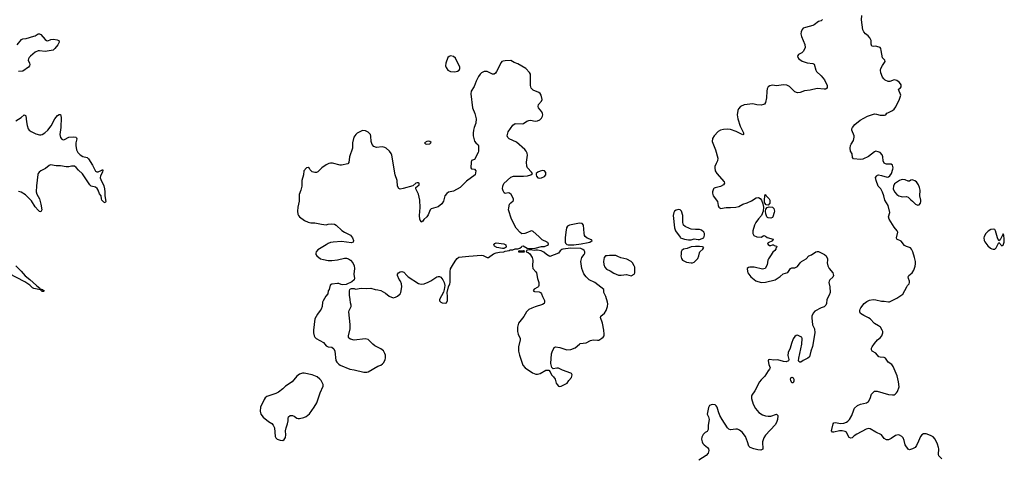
# Model space of a CAD drawing. Header units: inches. Extents: x 1649826 to 1814874, y 507393 to 641959.
# Tile 100 of 131: x 1755587 to 1769667, y 583590 to 589850. Entities that reach past the tile are written whole.
import ezdxf

# ---------------------------------------------------------------- set-up
doc = ezdxf.new("R2010")
doc.units = ezdxf.units.IN
doc.header["$MEASUREMENT"] = 0
doc.layers.add('B7558', color=7, linetype='Continuous')
doc.layers.add('B7568', color=7, linetype='Continuous')

msp = doc.modelspace()

# ---------------------------------------------------------------- linework, layer by layer
at = {"layer": 'B7558', "color": 6}
for points, elevation in [([(1755550, 589489), (1755611, 589569), (1755630, 589576), (1755678, 589582), (1755790, 589614), (1755810, 589621), (1755850, 589647), (1755870, 589650), (1755890, 589638), (1755950, 589566), (1755970, 589551), (1755991, 589549), (1756033, 589567), (1756070, 589570), (1756124, 589564), (1756146, 589550), (1756150, 589530), (1756131, 589490), (1756090, 589438), (1756064, 589416), (1755950, 589396), (1755870, 589406), (1755850, 589405), (1755810, 589386), (1755742, 589330), (1755723, 589310), (1755713, 589290), (1755710, 589270), (1755728, 589230), (1755732, 589210), (1755727, 589190), (1755711, 589170), (1755630, 589112), (1755570, 589111)], 500), ([(1755530, 588404), (1755607, 588453), (1755650, 588490), (1755670, 588480), (1755673, 588473), (1755684, 588390), (1755696, 588336), (1755709, 588289), (1755722, 588270), (1755750, 588250), (1755817, 588217), (1755870, 588203), (1755890, 588203), (1755910, 588209), (1755945, 588230), (1755990, 588270), (1756038, 588330), (1756090, 588430), (1756130, 588478), (1756150, 588495), (1756170, 588496), (1756179, 588450), (1756176, 588310), (1756159, 588210), (1756170, 588163), (1756190, 588140), (1756210, 588132), (1756230, 588136), (1756290, 588171), (1756354, 588174), (1756390, 588169), (1756399, 588159), (1756404, 588144), (1756392, 588090), (1756390, 588050), (1756400, 587990), (1756418, 587950), (1756450, 587919), (1756490, 587892), (1756550, 587877), (1756570, 587861), (1756629, 587770), (1756670, 587682), (1756690, 587672), (1756710, 587675), (1756764, 587696), (1756770, 587705), (1756778, 587698), (1756773, 587670), (1756744, 587616), (1756740, 587590), (1756747, 587566), (1756788, 587472), (1756800, 587430), (1756806, 587390), (1756804, 587330), (1756821, 587250), (1756811, 587229), (1756790, 587242), (1756764, 587270), (1756755, 587290), (1756753, 587330), (1756730, 587361), (1756711, 587410), (1756695, 587435), (1756670, 587454), (1756610, 587471), (1756590, 587490), (1756483, 587643), (1756430, 587696), (1756396, 587736), (1756373, 587753), (1756330, 587756), (1756290, 587747), (1756250, 587745), (1756170, 587761), (1756110, 587760), (1756030, 587773), (1756010, 587764), (1755957, 587723), (1755888, 587690), (1755864, 587670), (1755850, 587650), (1755846, 587634), (1755826, 587474), (1755822, 587390), (1755833, 587353), (1755870, 587290), (1755890, 587210), (1755903, 587130), (1755890, 587104), (1755870, 587106), (1755850, 587127), (1755810, 587175), (1755758, 587258), (1755670, 587345), (1755610, 587384), (1755570, 587393)], 500), ([(1760000, 587790), (1759970, 587773), (1759908, 587730), (1759850, 587674), (1759830, 587666), (1759810, 587665), (1759770, 587675), (1759741, 587701), (1759730, 587721), (1759710, 587737), (1759690, 587729), (1759650, 587690), (1759645, 587630), (1759624, 587550), (1759624, 587470), (1759608, 587412), (1759582, 587350), (1759585, 587255), (1759565, 587170), (1759560, 587110), (1759564, 587070), (1759573, 587050), (1759588, 587030), (1759660, 586980), (1759710, 586956), (1759750, 586943), (1759810, 586942), (1759904, 586924), (1759970, 586918), (1760000, 586923)], 600), ([(1760000, 586647), (1759968, 586632), (1759850, 586557), (1759828, 586530), (1759822, 586510), (1759823, 586490), (1759834, 586470), (1759890, 586431), (1759930, 586420), (1760000, 586407)], 600), ([(1755530, 586329), (1755610, 586251), (1755665, 586185), (1755730, 586136), (1755826, 586046), (1755875, 586010), (1755878, 585998), (1755914, 585990), (1755935, 585970), (1755930, 585962), (1755910, 585964), (1755886, 585986), (1755790, 586003), (1755770, 586015), (1755734, 586054), (1755660, 586100), (1755430, 586219)], 500), ([(1760000, 585973), (1759998, 585970), (1759992, 585930), (1759964, 585896), (1759925, 585830), (1759918, 585810), (1759911, 585750), (1759896, 585710), (1759886, 585690), (1759844, 585636), (1759810, 585570), (1759788, 585408), (1759790, 585370), (1759800, 585330), (1759810, 585307), (1759828, 585288), (1759930, 585235), (1759970, 585186), (1759990, 585175), (1760000, 585173)], 600)]:
    msp.add_lwpolyline(points, dxfattribs=dict(at, elevation=elevation))
at = {"layer": 'B7558', "color": 6, "elevation": 600}
msp.add_lwpolyline([(1759656, 584796), (1759630, 584793), (1759590, 584779), (1759550, 584752), (1759483, 584670), (1759390, 584610), (1759351, 584569), (1759290, 584524), (1759250, 584501), (1759121, 584459), (1759098, 584442), (1759083, 584417), (1759033, 584307), (1759027, 584250), (1759037, 584210), (1759070, 584166), (1759145, 584105), (1759193, 584073), (1759212, 584050), (1759229, 584010), (1759241, 583890), (1759248, 583868), (1759271, 583850), (1759310, 583834), (1759350, 583831), (1759370, 583845), (1759386, 583874), (1759392, 583910), (1759390, 583970), (1759398, 584010), (1759419, 584070), (1759425, 584110), (1759426, 584150), (1759432, 584170), (1759453, 584187), (1759490, 584189), (1759510, 584181), (1759550, 584152), (1759570, 584145), (1759590, 584144), (1759650, 584159), (1759686, 584174), (1759729, 584211), (1759800, 584310), (1759836, 584370), (1759885, 584515), (1759926, 584610), (1759925, 584630), (1759897, 584690), (1759881, 584710), (1759842, 584742), (1759770, 584770)], close=True, dxfattribs=at)
at = {"layer": 'B7568', "color": 6, "elevation": 600}
for points in [[(1767067, 589853), (1767050, 589835), (1767010, 589822), (1766950, 589777), (1766930, 589767), (1766822, 589738), (1766793, 589727), (1766775, 589710), (1766762, 589678), (1766758, 589650), (1766769, 589610), (1766815, 589495), (1766817, 589450), (1766811, 589430), (1766790, 589397), (1766770, 589378), (1766724, 589350), (1766711, 589330), (1766713, 589310), (1766728, 589290), (1766776, 589256), (1766850, 589233), (1766930, 589225), (1766950, 589213), (1766970, 589130), (1766981, 589110), (1767050, 589048), (1767097, 588990), (1767132, 588910), (1767135, 588890), (1767132, 588870), (1767110, 588857), (1767090, 588854), (1766990, 588865), (1766890, 588841), (1766810, 588831), (1766750, 588808), (1766710, 588803), (1766670, 588819), (1766596, 588896), (1766555, 588915), (1766510, 588917), (1766410, 588904), (1766350, 588912), (1766316, 588904), (1766292, 588888), (1766277, 588863), (1766269, 588830), (1766266, 588730), (1766253, 588667), (1766236, 588644), (1766224, 588636), (1766190, 588629), (1766130, 588633), (1766070, 588645), (1765948, 588631), (1765894, 588610), (1765864, 588576), (1765855, 588550), (1765849, 588491), (1765855, 588430), (1765889, 588329), (1765937, 588230), (1765939, 588210), (1765930, 588204), (1765910, 588211), (1765833, 588253), (1765750, 588280), (1765710, 588283), (1765650, 588279), (1765610, 588271), (1765573, 588250), (1765517, 588190), (1765493, 588150), (1765490, 588110), (1765535, 587990), (1765569, 587870), (1765567, 587830), (1765546, 587794), (1765529, 587750), (1765526, 587730), (1765530, 587690), (1765554, 587650), (1765663, 587530), (1765665, 587510), (1765650, 587488), (1765610, 587464), (1765533, 587447), (1765520, 587440), (1765507, 587430), (1765494, 587390), (1765493, 587370), (1765502, 587330), (1765564, 587250), (1765576, 587190), (1765585, 587170), (1765597, 587157), (1765610, 587151), (1765690, 587165), (1765750, 587162), (1765830, 587169), (1765870, 587180), (1765930, 587209), (1765990, 587230), (1766050, 587260), (1766117, 587303), (1766150, 587306), (1766174, 587294), (1766195, 587270), (1766215, 587215), (1766222, 587170), (1766218, 587110), (1766193, 587047), (1766150, 587002), (1766113, 586950), (1766093, 586910), (1766072, 586830), (1766070, 586790), (1766085, 586765), (1766126, 586746), (1766190, 586741), (1766230, 586764), (1766250, 586756), (1766276, 586736), (1766362, 586710), (1766350, 586686), (1766290, 586658), (1766282, 586650), (1766290, 586634), (1766310, 586622), (1766330, 586622), (1766350, 586632), (1766370, 586632), (1766378, 586618), (1766414, 586610), (1766411, 586590), (1766398, 586582), (1766398, 586570), (1766385, 586550), (1766355, 586525), (1766325, 586470), (1766294, 586430), (1766287, 586410), (1766277, 586343), (1766247, 586293), (1766210, 586284), (1766090, 586309), (1766030, 586309), (1766010, 586307), (1765990, 586292), (1765993, 586250), (1766000, 586230), (1766040, 586170), (1766115, 586115), (1766190, 586090), (1766250, 586094), (1766389, 586130), (1766462, 586178), (1766506, 586214), (1766570, 586233), (1766610, 586293), (1766630, 586299), (1766670, 586302), (1766710, 586322), (1766746, 586374), (1766767, 586393), (1766835, 586430), (1766870, 586470), (1766910, 586489), (1766970, 586528), (1766990, 586534), (1767010, 586532), (1767030, 586524), (1767097, 586490), (1767120, 586470), (1767138, 586430), (1767141, 586410), (1767135, 586370), (1767143, 586330), (1767162, 586290), (1767216, 586230), (1767226, 586190), (1767215, 586165), (1767171, 586130), (1767162, 586110), (1767158, 586090), (1767173, 586030), (1767175, 585950), (1767162, 585910), (1767127, 585850), (1767122, 585790), (1767114, 585766), (1767090, 585741), (1767050, 585728), (1766959, 585681), (1766932, 585650), (1766915, 585610), (1766913, 585587), (1766926, 585486), (1766954, 585430), (1766959, 585370), (1766926, 585174), (1766898, 585110), (1766879, 585030), (1766858, 585010), (1766790, 584974), (1766756, 584950), (1766742, 584950), (1766730, 584960), (1766726, 584970), (1766730, 585010), (1766773, 585210), (1766776, 585290), (1766770, 585307), (1766756, 585316), (1766710, 585336), (1766690, 585333), (1766670, 585317), (1766650, 585284), (1766623, 585217), (1766604, 585150), (1766575, 585090), (1766573, 585047), (1766587, 584990), (1766580, 584970), (1766550, 584957), (1766510, 584963), (1766430, 584985), (1766370, 584981), (1766310, 584990), (1766296, 584984), (1766291, 584969), (1766298, 584918), (1766317, 584870), (1766311, 584850), (1766290, 584826), (1766244, 584750), (1766190, 584700), (1766168, 584672), (1766098, 584542), (1766059, 584481), (1766054, 584466), (1766052, 584430), (1766076, 584350), (1766107, 584290), (1766157, 584230), (1766210, 584196), (1766250, 584182), (1766290, 584179), (1766330, 584181), (1766410, 584206), (1766428, 584190), (1766430, 584182), (1766426, 584130), (1766410, 584090), (1766390, 584055), (1766251, 583909), (1766229, 583871), (1766210, 583810), (1766214, 583706), (1766185, 583695), (1766142, 583698), (1766087, 583710), (1766032, 583732), (1766012, 583752), (1765997, 583810), (1765966, 583890), (1765919, 583950), (1765878, 583978), (1765850, 583992), (1765830, 583995), (1765750, 583985), (1765730, 583994), (1765710, 584014), (1765632, 584130), (1765600, 584190), (1765579, 584239), (1765559, 584310), (1765548, 584328), (1765530, 584340), (1765490, 584347), (1765451, 584330), (1765435, 584305), (1765420, 584210), (1765436, 584170), (1765445, 584130), (1765433, 584050), (1765432, 583988), (1765418, 583962), (1765390, 583946), (1765362, 583918), (1765343, 583877), (1765339, 583850), (1765346, 583810), (1765358, 583790), (1765373, 583770), (1765424, 583730), (1765439, 583710), (1765442, 583690), (1765438, 583670), (1765430, 583649), (1765404, 583616), (1765301, 583550)], [(1768775, 583570), (1768732, 583612), (1768727, 583630), (1768730, 583710), (1768725, 583730), (1768710, 583779), (1768676, 583850), (1768650, 583882), (1768610, 583904), (1768550, 583925), (1768530, 583928), (1768510, 583925), (1768487, 583913), (1768468, 583890), (1768440, 583820), (1768410, 583761), (1768390, 583733), (1768356, 583710), (1768310, 583698), (1768290, 583709), (1768250, 583769), (1768236, 583830), (1768220, 583870), (1768201, 583890), (1768170, 583906), (1768150, 583910), (1768110, 583902), (1768050, 583858), (1768010, 583841), (1767980, 583840), (1767950, 583858), (1767912, 583912), (1767830, 583952), (1767750, 584000), (1767730, 584002), (1767690, 583992), (1767557, 583923), (1767521, 583899), (1767490, 583869), (1767470, 583864), (1767450, 583875), (1767417, 583937), (1767408, 583948), (1767390, 583958), (1767350, 583968), (1767310, 583969), (1767228, 583948), (1767209, 583950), (1767198, 583970), (1767221, 584070), (1767230, 584082), (1767250, 584087), (1767330, 584076), (1767370, 584078), (1767408, 584092), (1767430, 584107), (1767454, 584130), (1767489, 584190), (1767513, 584270), (1767527, 584293), (1767570, 584332), (1767610, 584353), (1767694, 584370), (1767726, 584390), (1767749, 584431), (1767770, 584492), (1767790, 584518), (1767810, 584535), (1767850, 584537), (1768010, 584490), (1768070, 584483), (1768090, 584485), (1768107, 584493), (1768127, 584513), (1768138, 584530), (1768163, 584597), (1768156, 584670), (1768136, 584756), (1768080, 584890), (1768057, 584916), (1768007, 584950), (1767967, 585007), (1767950, 585016), (1767890, 585021), (1767874, 585030), (1767830, 585081), (1767779, 585110), (1767770, 585130), (1767770, 585150), (1767778, 585170), (1767810, 585219), (1767853, 585270), (1767890, 585301), (1767915, 585330), (1767929, 585370), (1767929, 585390), (1767922, 585410), (1767896, 585450), (1767870, 585471), (1767810, 585504), (1767750, 585571), (1767727, 585587), (1767657, 585617), (1767610, 585649), (1767601, 585670), (1767603, 585690), (1767606, 585710), (1767616, 585730), (1767661, 585790), (1767699, 585821), (1767740, 585840), (1767790, 585847), (1767830, 585845), (1767910, 585824), (1767950, 585825), (1768010, 585813), (1768025, 585815), (1768130, 585868), (1768214, 585926), (1768275, 586030), (1768283, 586050), (1768307, 586073), (1768313, 586090), (1768312, 586108), (1768296, 586150), (1768294, 586170), (1768302, 586190), (1768350, 586230), (1768374, 586266), (1768394, 586326), (1768399, 586359), (1768398, 586390), (1768383, 586450), (1768360, 586530), (1768341, 586570), (1768325, 586585), (1768270, 586606), (1768242, 586622), (1768190, 586681), (1768132, 586712), (1768127, 586730), (1768145, 586810), (1768134, 586830), (1768090, 586881), (1768019, 586999), (1768013, 587030), (1768028, 587090), (1768004, 587190), (1767958, 587270), (1767944, 587330), (1767924, 587384), (1767900, 587430), (1767864, 587470), (1767833, 587550), (1767826, 587594), (1767842, 587618), (1767854, 587626), (1767870, 587631), (1767910, 587623), (1767990, 587596), (1768010, 587601), (1768030, 587616), (1768052, 587648), (1768074, 587710), (1768078, 587730), (1768070, 587769), (1768050, 587785), (1767983, 587783), (1767967, 587787), (1767950, 587799), (1767935, 587830), (1767930, 587890), (1767919, 587919), (1767890, 587950), (1767862, 587962), (1767830, 587968), (1767810, 587962), (1767725, 587895), (1767645, 587855), (1767610, 587849), (1767510, 587861), (1767498, 587878), (1767491, 587930), (1767467, 587970), (1767463, 588010), (1767469, 588050), (1767476, 588070), (1767510, 588123), (1767521, 588170), (1767519, 588190), (1767488, 588270), (1767487, 588290), (1767497, 588310), (1767531, 588350), (1767608, 588412), (1767710, 588472), (1767810, 588503), (1767840, 588500), (1767890, 588486), (1767956, 588484), (1767974, 588490), (1767988, 588512), (1768000, 588520), (1768069, 588550), (1768093, 588570), (1768116, 588604), (1768170, 588711), (1768188, 588770), (1768156, 588850), (1768159, 588861), (1768184, 588876), (1768194, 588890), (1768190, 588919), (1768168, 588950), (1768130, 588979), (1768110, 588987), (1768090, 588989), (1768030, 588964), (1768005, 588965), (1767965, 588985), (1767944, 589004), (1767925, 589030), (1767900, 589090), (1767895, 589130), (1767901, 589150), (1767925, 589195), (1767963, 589250), (1767959, 589270), (1767926, 589306), (1767908, 589408), (1767899, 589439), (1767890, 589453), (1767846, 589466), (1767830, 589470), (1767790, 589468), (1767773, 589473), (1767762, 589502), (1767762, 589550), (1767745, 589590), (1767719, 589619), (1767682, 589650), (1767658, 589678), (1767645, 589705), (1767626, 589850), (1767631, 589910)], [(1760000, 585173), (1760050, 585164), (1760080, 585140), (1760094, 585110), (1760110, 584976), (1760124, 584950), (1760150, 584921), (1760170, 584908), (1760310, 584850), (1760370, 584841), (1760510, 584808), (1760550, 584808), (1760570, 584813), (1760708, 584892), (1760750, 584910), (1760773, 584927), (1760792, 584949), (1760813, 584990), (1760819, 585010), (1760817, 585050), (1760810, 585076), (1760790, 585112), (1760750, 585143), (1760666, 585186), (1760636, 585210), (1760570, 585277), (1760526, 585286), (1760368, 585268), (1760318, 585279), (1760296, 585296), (1760290, 585310), (1760290, 585330), (1760311, 585430), (1760315, 585490), (1760295, 585670), (1760297, 585690), (1760326, 585750), (1760329, 585769), (1760319, 585799), (1760315, 585850), (1760304, 585910), (1760305, 585970), (1760309, 585990), (1760320, 586000), (1760333, 586007), (1760370, 586004), (1760390, 585997), (1760470, 586008), (1760550, 586004), (1760610, 586008), (1760670, 585991), (1760710, 585986), (1760750, 585976), (1760818, 585938), (1760870, 585896), (1760930, 585871), (1760960, 585880), (1760990, 585896), (1761030, 585931), (1761039, 585950), (1761050, 586030), (1761046, 586070), (1761032, 586110), (1761015, 586135), (1760990, 586190), (1760988, 586208), (1761006, 586230), (1761030, 586244), (1761050, 586248), (1761079, 586239), (1761121, 586190), (1761144, 586170), (1761290, 586077), (1761330, 586066), (1761370, 586072), (1761430, 586096), (1761466, 586114), (1761550, 586172), (1761570, 586179), (1761590, 586178), (1761610, 586168), (1761640, 586130), (1761658, 586090), (1761666, 586050), (1761657, 585990), (1761646, 585954), (1761590, 585850), (1761591, 585830), (1761611, 585810), (1761630, 585799), (1761670, 585794), (1761690, 585802), (1761705, 585835), (1761707, 585890), (1761699, 585950), (1761718, 586030), (1761738, 586070), (1761743, 586090), (1761745, 586250), (1761750, 586285), (1761790, 586359), (1761825, 586410), (1761845, 586435), (1761869, 586451), (1762010, 586469), (1762190, 586482), (1762217, 586477), (1762270, 586448), (1762290, 586448), (1762361, 586499), (1762403, 586517), (1762450, 586526), (1762508, 586530), (1762530, 586539), (1762586, 586550), (1762602, 586558), (1762640, 586560), (1762670, 586571), (1762710, 586571), (1762738, 586582), (1762761, 586599), (1762770, 586611), (1762786, 586614), (1762844, 586584), (1762870, 586579), (1762910, 586579), (1762958, 586582), (1763050, 586606), (1763090, 586605), (1763136, 586624), (1763147, 586633), (1763148, 586650), (1763136, 586656), (1763128, 586670), (1763060, 586700), (1763013, 586750), (1762930, 586820), (1762910, 586828), (1762890, 586825), (1762850, 586805), (1762810, 586791), (1762770, 586789), (1762744, 586804), (1762688, 586868), (1762618, 586998), (1762578, 587130), (1762580, 587160), (1762593, 587210), (1762610, 587231), (1762642, 587258), (1762649, 587270), (1762649, 587290), (1762616, 587350), (1762593, 587370), (1762570, 587372), (1762530, 587366), (1762515, 587375), (1762500, 587400), (1762491, 587430), (1762494, 587470), (1762511, 587509), (1762610, 587597), (1762650, 587610), (1762790, 587611), (1762850, 587617), (1762898, 587630), (1762918, 587650), (1762905, 587670), (1762849, 587729), (1762837, 587757), (1762835, 587810), (1762850, 587910), (1762843, 587943), (1762832, 587970), (1762810, 587994), (1762690, 588096), (1762588, 588148), (1762566, 588166), (1762559, 588190), (1762574, 588246), (1762640, 588340), (1762670, 588363), (1762778, 588362), (1762793, 588367), (1762840, 588400), (1762870, 588410), (1762892, 588412), (1762960, 588400), (1762990, 588402), (1763023, 588417), (1763050, 588440), (1763063, 588470), (1763066, 588490), (1763064, 588510), (1763054, 588534), (1763008, 588590), (1763000, 588610), (1763005, 588635), (1763050, 588684), (1763060, 588710), (1763046, 588770), (1763032, 588792), (1763010, 588810), (1762930, 588843), (1762902, 588870), (1762892, 588911), (1762893, 589053), (1762890, 589070), (1762876, 589096), (1762824, 589150), (1762710, 589221), (1762659, 589239), (1762610, 589264), (1762530, 589263), (1762502, 589258), (1762484, 589250), (1762470, 589236), (1762407, 589110), (1762390, 589086), (1762370, 589071), (1762350, 589069), (1762270, 589111), (1762230, 589111), (1762189, 589090), (1762170, 589070), (1762150, 589037), (1762113, 588970), (1762084, 588896), (1762042, 588830), (1762037, 588790), (1762062, 588590), (1762094, 588510), (1762116, 588430), (1762112, 588370), (1762085, 588310), (1762075, 588270), (1762071, 588229), (1762074, 588190), (1762091, 588111), (1762110, 588087), (1762141, 588061), (1762148, 588050), (1762150, 588030), (1762150, 587970), (1762145, 587950), (1762090, 587852), (1762050, 587837), (1762043, 587810), (1762040, 587730), (1762050, 587717), (1762092, 587710), (1762111, 587690), (1762098, 587630), (1761978, 587542), (1761887, 587450), (1761790, 587398), (1761718, 587382), (1761694, 587366), (1761666, 587330), (1761647, 587253), (1761626, 587214), (1761570, 587174), (1761470, 587143), (1761457, 587130), (1761430, 587061), (1761410, 587029), (1761366, 586990), (1761350, 586969), (1761330, 586955), (1761310, 586998), (1761302, 587050), (1761315, 587165), (1761307, 587267), (1761290, 587353), (1761253, 587430), (1761253, 587450), (1761298, 587490), (1761301, 587510), (1761290, 587517), (1761270, 587517), (1761252, 587510), (1761210, 587475), (1761070, 587434), (1761030, 587428), (1761010, 587435), (1760990, 587470), (1760983, 587550), (1760957, 587630), (1760911, 587911), (1760898, 587938), (1760874, 587970), (1760830, 588010), (1760810, 588020), (1760770, 588030), (1760690, 588023), (1760650, 588036), (1760627, 588067), (1760611, 588110), (1760610, 588186), (1760602, 588210), (1760570, 588241), (1760530, 588261), (1760490, 588265), (1760415, 588225), (1760392, 588208), (1760363, 588170), (1760347, 588090), (1760346, 588010), (1760304, 587890), (1760292, 587808), (1760279, 587790), (1760190, 587768), (1760170, 587768), (1760058, 587798), (1760030, 587800), (1760010, 587795), (1760000, 587790)], [(1760000, 586923), (1760050, 586931), (1760090, 586924), (1760112, 586912), (1760193, 586833), (1760230, 586810), (1760319, 586770), (1760345, 586730), (1760362, 586690), (1760354, 586666), (1760330, 586656), (1760190, 586679), (1760070, 586670), (1760030, 586661), (1760000, 586647)], [(1760000, 586407), (1760006, 586406), (1760050, 586404), (1760130, 586413), (1760230, 586440), (1760259, 586439), (1760290, 586430), (1760316, 586410), (1760350, 586373), (1760370, 586330), (1760374, 586290), (1760364, 586210), (1760375, 586150), (1760369, 586130), (1760339, 586101), (1760257, 586063), (1760210, 586057), (1760182, 586062), (1760150, 586075), (1760130, 586077), (1760050, 586068), (1760028, 586052), (1760011, 585989), (1760000, 585973)]]:
    msp.add_lwpolyline(points, dxfattribs=at)
for points in [[(1761750, 589332), (1761730, 589324), (1761710, 589309), (1761679, 589230), (1761678, 589190), (1761685, 589165), (1761710, 589130), (1761750, 589110), (1761810, 589105), (1761850, 589115), (1761870, 589126), (1761879, 589150), (1761879, 589170), (1761819, 589299), (1761790, 589322)], [(1761430, 588112), (1761410, 588108), (1761378, 588090), (1761390, 588076), (1761410, 588070), (1761450, 588076), (1761470, 588092), (1761454, 588110)], [(1763070, 587693), (1763030, 587685), (1762998, 587670), (1762971, 587650), (1762971, 587630), (1762978, 587610), (1762998, 587590), (1763016, 587584), (1763050, 587587), (1763090, 587607), (1763109, 587630), (1763113, 587650), (1763110, 587666), (1763090, 587689)], [(1768210, 587564), (1768190, 587561), (1768166, 587550), (1768098, 587502), (1768082, 587470), (1768080, 587430), (1768095, 587390), (1768130, 587348), (1768159, 587330), (1768190, 587320), (1768210, 587316), (1768270, 587319), (1768290, 587310), (1768313, 587293), (1768330, 587271), (1768353, 587253), (1768395, 587210), (1768430, 587197), (1768450, 587204), (1768470, 587227), (1768473, 587250), (1768473, 587270), (1768461, 587330), (1768466, 587410), (1768456, 587450), (1768440, 587490), (1768410, 587530), (1768387, 587547), (1768365, 587555), (1768350, 587558), (1768330, 587553), (1768310, 587540), (1768290, 587542), (1768250, 587561)], [(1766290, 587199), (1766264, 587204), (1766244, 587224), (1766238, 587238), (1766236, 587270), (1766241, 587330), (1766249, 587351), (1766255, 587335), (1766304, 587290), (1766316, 587270), (1766313, 587227)], [(1765010, 587136), (1764973, 587127), (1764950, 587110), (1764939, 587090), (1764931, 587050), (1764950, 586874), (1764965, 586830), (1765030, 586738), (1765038, 586730), (1765095, 586710), (1765150, 586699), (1765190, 586700), (1765230, 586715), (1765290, 586705), (1765310, 586707), (1765370, 586730), (1765381, 586770), (1765379, 586790), (1765369, 586810), (1765338, 586838), (1765310, 586849), (1765250, 586850), (1765190, 586856), (1765163, 586863), (1765104, 586890), (1765081, 586910), (1765069, 586949), (1765069, 587050), (1765052, 587110), (1765030, 587129)], [(1766330, 587010), (1766290, 587014), (1766280, 587020), (1766270, 587030), (1766255, 587075), (1766251, 587110), (1766258, 587142), (1766276, 587164), (1766306, 587174), (1766350, 587170), (1766361, 587161), (1766370, 587150), (1766380, 587110), (1766378, 587090), (1766357, 587030), (1766350, 587021)], [(1763590, 586940), (1763450, 586913), (1763423, 586897), (1763406, 586874), (1763395, 586810), (1763389, 586731), (1763389, 586669), (1763392, 586652), (1763410, 586633), (1763428, 586628), (1763510, 586628), (1763617, 586643), (1763717, 586663), (1763742, 586670), (1763775, 586690), (1763763, 586703), (1763703, 586723), (1763671, 586751), (1763664, 586764), (1763657, 586797), (1763650, 586910), (1763630, 586936)], [(1769510, 586856), (1769474, 586850), (1769435, 586825), (1769403, 586790), (1769379, 586750), (1769375, 586730), (1769381, 586690), (1769390, 586671), (1769430, 586616), (1769470, 586582), (1769490, 586572), (1769510, 586569), (1769530, 586570), (1769550, 586588), (1769590, 586662), (1769630, 586614), (1769650, 586623), (1769664, 586670), (1769667, 586710), (1769662, 586770), (1769650, 586788), (1769610, 586702), (1769590, 586686), (1769570, 586729), (1769539, 586830), (1769530, 586847)], [(1762490, 586578), (1762410, 586590), (1762376, 586610), (1762369, 586630), (1762381, 586650), (1762401, 586659), (1762510, 586645), (1762541, 586630), (1762545, 586595), (1762530, 586585), (1762510, 586578)], [(1763470, 586581), (1763354, 586566), (1763339, 586561), (1763316, 586544), (1763290, 586509), (1763170, 586465), (1763122, 586490), (1763083, 586523), (1763046, 586546), (1762990, 586555), (1762970, 586555), (1762950, 586549), (1762890, 586559), (1762846, 586554), (1762834, 586550), (1762832, 586530), (1762860, 586520), (1762881, 586501), (1762914, 586450), (1762924, 586410), (1762918, 586330), (1762923, 586290), (1762970, 586244), (1762978, 586230), (1762993, 586150), (1763012, 586090), (1763013, 586050), (1763005, 586035), (1762995, 586025), (1762945, 585995), (1762929, 585970), (1762950, 585961), (1763016, 585956), (1763034, 585950), (1763049, 585930), (1763061, 585890), (1763090, 585833), (1763093, 585810), (1763087, 585790), (1763065, 585775), (1762957, 585743), (1762910, 585725), (1762870, 585704), (1762836, 585670), (1762795, 585605), (1762720, 585510), (1762707, 585450), (1762708, 585390), (1762717, 585350), (1762743, 585290), (1762745, 585270), (1762722, 585170), (1762722, 585110), (1762733, 585050), (1762782, 584910), (1762813, 584870), (1762921, 584801), (1762970, 584780), (1762990, 584778), (1763030, 584787), (1763110, 584839), (1763155, 584835), (1763174, 584814), (1763191, 584770), (1763221, 584741), (1763244, 584710), (1763260, 584650), (1763271, 584630), (1763290, 584610), (1763310, 584604), (1763330, 584607), (1763416, 584650), (1763438, 584690), (1763478, 584730), (1763489, 584770), (1763479, 584790), (1763470, 584796), (1763350, 584835), (1763290, 584864), (1763270, 584866), (1763218, 584858), (1763210, 584859), (1763195, 584875), (1763183, 584930), (1763192, 585070), (1763200, 585100), (1763230, 585163), (1763250, 585171), (1763310, 585159), (1763410, 585126), (1763470, 585132), (1763530, 585157), (1763590, 585210), (1763603, 585217), (1763690, 585229), (1763750, 585263), (1763770, 585268), (1763790, 585271), (1763850, 585264), (1763870, 585268), (1763910, 585293), (1763929, 585310), (1763943, 585330), (1763947, 585353), (1763941, 585410), (1763922, 585510), (1763892, 585590), (1763896, 585610), (1763950, 585650), (1763976, 585690), (1763994, 585746), (1763996, 585784), (1763992, 585810), (1763969, 585890), (1763941, 585950), (1763938, 585990), (1763810, 586090), (1763730, 586129), (1763687, 586170), (1763655, 586215), (1763626, 586290), (1763612, 586390), (1763627, 586450), (1763659, 586490), (1763669, 586510), (1763669, 586530), (1763657, 586550), (1763642, 586562), (1763610, 586576)], [(1765250, 586607), (1765190, 586600), (1765130, 586577), (1765078, 586570), (1765055, 586550), (1765048, 586530), (1765047, 586490), (1765041, 586470), (1765050, 586432), (1765066, 586410), (1765122, 586382), (1765190, 586371), (1765210, 586373), (1765230, 586383), (1765285, 586435), (1765299, 586470), (1765307, 586513), (1765314, 586530), (1765357, 586570), (1765369, 586590), (1765350, 586600), (1765310, 586605)], [(1762790, 586546), (1762770, 586538), (1762730, 586546), (1762722, 586538), (1762722, 586530), (1762730, 586528), (1762790, 586529), (1762806, 586530), (1762802, 586542)], [(1764019, 586479), (1763986, 586474), (1763966, 586470), (1763943, 586450), (1763935, 586390), (1763939, 586350), (1763955, 586310), (1763980, 586280), (1764030, 586259), (1764085, 586225), (1764150, 586197), (1764190, 586194), (1764264, 586204), (1764330, 586184), (1764374, 586210), (1764384, 586230), (1764384, 586270), (1764382, 586310), (1764375, 586330), (1764349, 586370), (1764329, 586390), (1764270, 586425), (1764184, 586444), (1764141, 586461), (1764110, 586478)], [(1766630, 584654), (1766614, 584690), (1766610, 584710), (1766614, 584726), (1766630, 584739), (1766650, 584728), (1766658, 584710), (1766659, 584681), (1766650, 584654)]]:
    msp.add_lwpolyline(points, close=True, dxfattribs=at)

doc.saveas('drawing.dxf')
